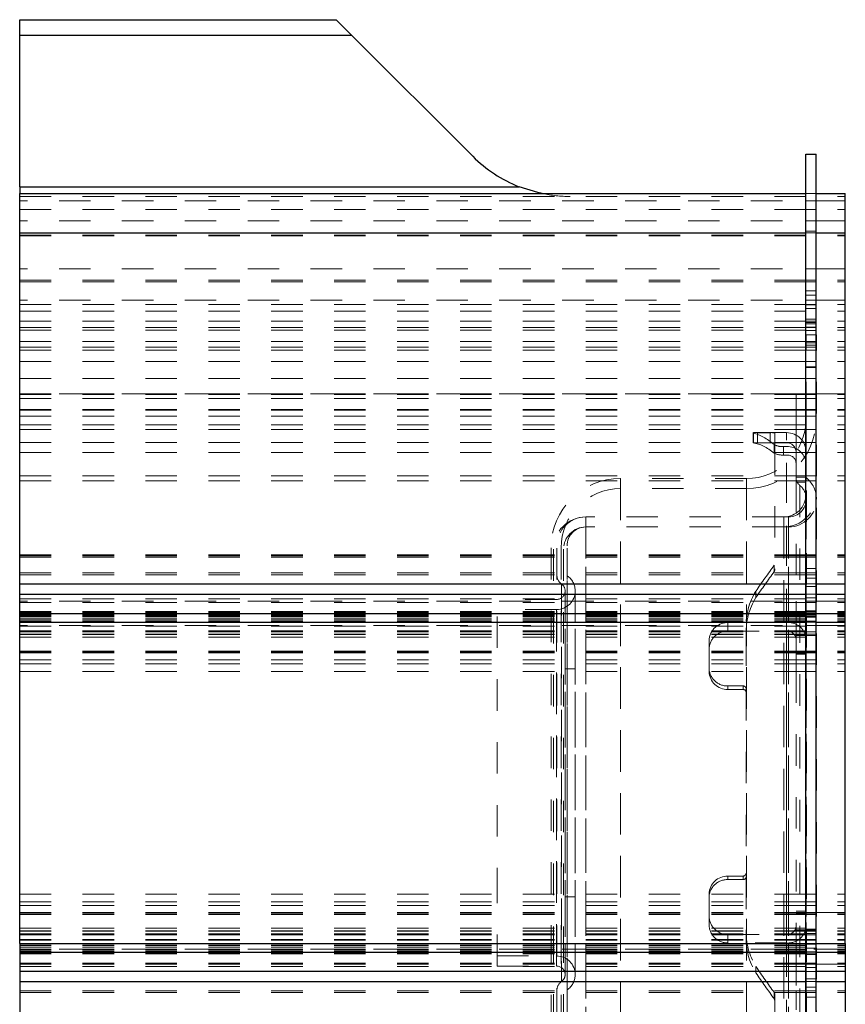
# Model space of a CAD drawing. Header units: inches. Extents: x 370 to 474, y 80 to 168.
# Tile 143 of 170: x 435.96 to 438.59, y 86.54 to 89.67. Entities that reach past the tile are written whole.
import ezdxf

# ---------------------------------------------------------------- set-up
doc = ezdxf.new("R2010")
doc.units = ezdxf.units.IN
doc.header["$LTSCALE"] = 0.5
doc.header["$MEASUREMENT"] = 0
doc.linetypes.add('HIDDEN', pattern=[0.225, 0.15, -0.075])
doc.layers.add('APP-M-S', color=30, linetype='Continuous')
doc.layers.add('PUN-M-S2', color=1, linetype='Continuous')

msp = doc.modelspace()

# ---------------------------------------------------------------- linework, layer by layer
at = {"layer": 'APP-M-S', "linetype": 'Continuous', "lineweight": 25}
for p, q in [((438.4639, 85.247), (438.4639, 89.247)), ((438.4639, 89.247), (438.4959, 89.247)), ((438.4959, 85.247), (438.4959, 89.247))]:
    msp.add_line(p, q, dxfattribs=at)
at = {"layer": 'APP-M-S', "linetype": 'HIDDEN', "lineweight": 18}
for p, q in [((438.4639, 89.122), (438.4959, 89.122)), ((438.4639, 89.098), (438.4959, 89.098)), ((438.4959, 89.098), (438.4639, 89.098)), ((438.4639, 89.0702), (438.4959, 89.0702)), ((438.4639, 89.0702), (438.4959, 89.0702)), ((438.4639, 89.0702), (438.4959, 89.0702)), ((438.4639, 89.0702), (438.4959, 89.0702)), ((438.4639, 89.0702), (438.4959, 89.0702)), ((438.4639, 89.0702), (438.4959, 89.0702)), ((438.4639, 89.0702), (438.4959, 89.0702)), ((438.4639, 89.0702), (438.4959, 89.0702)), ((438.4639, 89.0702), (438.4959, 89.0702)), ((438.4639, 89.0702), (438.4959, 89.0702)), ((438.4639, 89.0702), (438.4959, 89.0702)), ((438.4639, 89.0702), (438.4959, 89.0702)), ((438.4639, 89.0702), (438.4959, 89.0702)), ((438.4639, 89.0702), (438.4959, 89.0702)), ((438.4639, 89.0702), (438.4959, 89.0702)), ((438.4639, 89.0702), (438.4959, 89.0702)), ((438.4639, 89.0702), (438.4959, 89.0702)), ((438.4639, 89.0702), (438.4959, 89.0702)), ((438.4639, 89.0702), (438.4959, 89.0702)), ((438.4959, 89.0351), (438.4639, 89.0351)), ((438.4959, 89.0021), (438.4639, 89.0021)), ((438.4639, 88.9965), (438.4959, 88.9965)), ((438.4639, 88.9965), (438.4959, 88.9965)), ((438.4639, 88.9965), (438.4959, 88.9965)), ((438.4639, 88.9965), (438.4959, 88.9965)), ((438.4639, 88.9965), (438.4959, 88.9965)), ((438.4959, 88.882), (438.4639, 88.882)), ((438.4959, 88.846), (438.4639, 88.846)), ((438.4639, 88.846), (438.4959, 88.846)), ((438.4639, 88.8407), (438.4959, 88.8407)), ((438.4639, 88.8407), (438.4959, 88.8407)), ((438.4639, 88.8407), (438.4959, 88.8407)), ((438.4639, 88.8407), (438.4959, 88.8407)), ((438.4639, 88.8407), (438.4959, 88.8407)), ((438.4959, 88.8116), (438.4639, 88.8116)), ((438.4639, 88.7984), (438.4959, 88.7984)), ((438.4639, 88.7984), (438.4959, 88.7984)), ((438.4639, 88.7984), (438.4959, 88.7984)), ((438.4639, 88.7984), (438.4959, 88.7984)), ((438.4639, 88.7984), (438.4959, 88.7984)), ((438.4639, 88.7984), (438.4959, 88.7984)), ((438.4639, 88.7984), (438.4959, 88.7984)), ((438.4639, 88.7984), (438.4959, 88.7984)), ((438.4639, 88.7984), (438.4959, 88.7984)), ((438.4639, 88.7984), (438.4959, 88.7984)), ((438.4639, 88.7984), (438.4959, 88.7984)), ((438.4639, 88.7984), (438.4959, 88.7984)), ((438.4639, 88.7984), (438.4959, 88.7984)), ((438.4639, 88.7984), (438.4959, 88.7984)), ((438.4959, 88.782), (438.4639, 88.782)), ((438.4639, 88.7683), (438.4959, 88.7683)), ((438.4639, 88.7683), (438.4959, 88.7683)), ((438.4639, 88.7683), (438.4959, 88.7683)), ((438.4639, 88.7676), (438.4959, 88.7676)), ((438.4639, 88.7676), (438.4959, 88.7676)), ((438.4639, 88.7676), (438.4959, 88.7676)), ((438.4639, 88.7676), (438.4959, 88.7676)), ((438.4639, 88.7676), (438.4959, 88.7676)), ((438.4639, 88.7676), (438.4959, 88.7676)), ((438.4639, 88.7676), (438.4959, 88.7676)), ((438.4639, 88.7676), (438.4959, 88.7676)), ((438.4639, 88.7676), (438.4959, 88.7676)), ((438.4639, 88.7676), (438.4959, 88.7676)), ((438.4639, 88.7676), (438.4959, 88.7676)), ((438.4639, 88.7676), (438.4959, 88.7676)), ((438.4639, 88.7676), (438.4959, 88.7676)), ((438.4639, 88.7676), (438.4959, 88.7676)), ((438.4639, 88.7561), (438.4959, 88.7561)), ((438.4639, 88.7561), (438.4959, 88.7561)), ((438.4639, 88.7561), (438.4959, 88.7561)), ((438.4639, 88.7561), (438.4959, 88.7561)), ((438.4639, 88.7561), (438.4959, 88.7561)), ((438.4639, 88.7561), (438.4959, 88.7561)), ((438.4639, 88.7561), (438.4959, 88.7561)), ((438.4639, 88.7561), (438.4959, 88.7561)), ((438.4639, 88.7561), (438.4959, 88.7561)), ((438.4639, 88.7561), (438.4959, 88.7561)), ((438.4639, 88.7561), (438.4959, 88.7561)), ((438.4639, 88.7561), (438.4959, 88.7561)), ((438.4639, 88.7561), (438.4959, 88.7561)), ((438.4639, 88.7561), (438.4959, 88.7561)), ((438.4639, 88.7216), (438.4959, 88.7216)), ((438.4639, 88.7216), (438.4959, 88.7216)), ((438.4639, 88.7216), (438.4959, 88.7216)), ((438.4639, 88.7216), (438.4959, 88.7216)), ((438.4639, 88.7216), (438.4959, 88.7216)), ((438.4639, 88.7216), (438.4959, 88.7216)), ((438.4639, 88.7216), (438.4959, 88.7216)), ((438.4639, 88.7216), (438.4959, 88.7216)), ((438.4639, 88.7216), (438.4959, 88.7216)), ((438.4639, 88.7216), (438.4959, 88.7216)), ((438.4639, 88.7216), (438.4959, 88.7216)), ((438.4639, 88.7216), (438.4959, 88.7216)), ((438.4639, 88.7216), (438.4959, 88.7216)), ((438.4639, 88.7216), (438.4959, 88.7216)), ((438.4639, 88.7152), (438.4959, 88.7152)), ((438.4639, 88.7152), (438.4959, 88.7152)), ((438.4639, 88.7152), (438.4959, 88.7152)), ((438.4639, 88.7152), (438.4959, 88.7152)), ((438.4639, 88.7152), (438.4959, 88.7152)), ((438.4959, 88.7116), (438.4639, 88.7116)), ((438.4639, 88.7072), (438.4959, 88.7072)), ((438.4639, 88.7072), (438.4959, 88.7072)), ((438.4639, 88.7072), (438.4959, 88.7072)), ((438.4639, 88.7072), (438.4959, 88.7072)), ((438.4639, 88.7072), (438.4959, 88.7072)), ((438.4639, 88.7072), (438.4959, 88.7072)), ((438.4639, 88.7072), (438.4959, 88.7072)), ((438.4639, 88.7072), (438.4959, 88.7072)), ((438.4639, 88.7072), (438.4959, 88.7072)), ((438.4639, 88.7072), (438.4959, 88.7072)), ((438.4639, 88.7072), (438.4959, 88.7072)), ((438.4639, 88.7072), (438.4959, 88.7072)), ((438.4639, 88.7072), (438.4959, 88.7072)), ((438.4639, 88.7072), (438.4959, 88.7072)), ((438.4639, 88.6969), (438.4959, 88.6969)), ((438.4639, 88.6969), (438.4959, 88.6969)), ((438.4639, 88.6969), (438.4959, 88.6969)), ((438.4639, 88.6969), (438.4959, 88.6969)), ((438.4639, 88.6969), (438.4959, 88.6969)), ((438.4639, 88.6969), (438.4959, 88.6969)), ((438.4639, 88.6969), (438.4959, 88.6969)), ((438.4639, 88.6969), (438.4959, 88.6969)), ((438.4639, 88.6969), (438.4959, 88.6969)), ((438.4639, 88.6969), (438.4959, 88.6969)), ((438.4639, 88.6969), (438.4959, 88.6969)), ((438.4639, 88.6969), (438.4959, 88.6969)), ((438.4639, 88.6969), (438.4959, 88.6969)), ((438.4639, 88.6969), (438.4959, 88.6969)), ((438.4639, 88.6958), (438.4959, 88.6958)), ((438.4639, 88.6958), (438.4959, 88.6958)), ((438.4639, 88.6958), (438.4959, 88.6958)), ((438.4639, 88.6854), (438.4959, 88.6854)), ((438.4639, 88.6854), (438.4959, 88.6854)), ((438.4639, 88.6854), (438.4959, 88.6854)), ((438.4639, 88.6854), (438.4959, 88.6854)), ((438.4639, 88.6854), (438.4959, 88.6854)), ((438.4639, 88.6854), (438.4959, 88.6854)), ((438.4639, 88.6854), (438.4959, 88.6854)), ((438.4639, 88.6854), (438.4959, 88.6854)), ((438.4639, 88.6854), (438.4959, 88.6854)), ((438.4639, 88.6854), (438.4959, 88.6854)), ((438.4639, 88.6854), (438.4959, 88.6854)), ((438.4639, 88.6854), (438.4959, 88.6854)), ((438.4639, 88.6854), (438.4959, 88.6854)), ((438.4639, 88.6854), (438.4959, 88.6854)), ((438.4959, 88.672), (438.4639, 88.672)), ((438.4639, 88.6513), (438.4959, 88.6513)), ((438.4639, 88.6513), (438.4959, 88.6513)), ((438.4639, 88.6513), (438.4959, 88.6513)), ((438.4639, 88.6513), (438.4959, 88.6513)), ((438.4639, 88.6513), (438.4959, 88.6513)), ((438.4639, 88.647), (438.4959, 88.647)), ((438.4639, 88.647), (438.4959, 88.647)), ((438.4639, 88.647), (438.4959, 88.647)), ((438.4639, 88.647), (438.4959, 88.647)), ((438.4639, 88.647), (438.4959, 88.647)), ((438.4639, 88.647), (438.4959, 88.647)), ((438.4639, 88.647), (438.4959, 88.647)), ((438.4639, 88.647), (438.4959, 88.647)), ((438.4639, 88.647), (438.4959, 88.647)), ((438.4639, 88.647), (438.4959, 88.647)), ((438.4639, 88.647), (438.4959, 88.647)), ((438.4639, 88.647), (438.4959, 88.647)), ((438.4639, 88.647), (438.4959, 88.647)), ((438.4639, 88.647), (438.4959, 88.647)), ((438.4649, 85.822), (438.4649, 88.672)), ((438.4969, 88.672), (438.4959, 88.672)), ((438.4969, 85.822), (438.4969, 88.672)), ((438.4639, 88.6395), (438.4959, 88.6395)), ((438.4639, 88.6332), (438.4959, 88.6332)), ((438.4639, 88.6234), (438.4959, 88.6234)), ((438.4639, 88.6234), (438.4959, 88.6234)), ((438.4639, 88.6234), (438.4959, 88.6234)), ((438.4639, 88.6234), (438.4959, 88.6234)), ((438.4639, 88.6234), (438.4959, 88.6234)), ((438.4639, 88.6228), (438.4959, 88.6228)), ((438.4639, 88.6228), (438.4959, 88.6228)), ((438.4639, 88.6228), (438.4959, 88.6228)), ((438.4639, 88.6228), (438.4959, 88.6228)), ((438.4639, 88.6228), (438.4959, 88.6228)), ((438.4639, 88.6228), (438.4959, 88.6228)), ((438.4639, 88.6228), (438.4959, 88.6228)), ((438.4639, 88.6228), (438.4959, 88.6228)), ((438.4639, 88.6228), (438.4959, 88.6228)), ((438.4639, 88.6228), (438.4959, 88.6228)), ((438.4639, 88.6228), (438.4959, 88.6228)), ((438.4639, 88.6228), (438.4959, 88.6228)), ((438.4639, 88.6228), (438.4959, 88.6228)), ((438.4639, 88.6228), (438.4959, 88.6228)), ((438.4639, 88.5875), (438.4959, 88.5875)), ((438.4639, 88.5875), (438.4959, 88.5875)), ((438.4639, 88.5875), (438.4959, 88.5875)), ((438.4639, 88.5699), (438.4959, 88.5699)), ((438.4639, 88.5699), (438.4959, 88.5699)), ((438.4639, 88.5699), (438.4959, 88.5699)), ((438.4639, 88.5699), (438.4959, 88.5699)), ((438.4639, 88.5699), (438.4959, 88.5699)), ((438.4639, 88.5699), (438.4959, 88.5699)), ((438.4639, 88.5699), (438.4959, 88.5699)), ((438.4639, 88.5699), (438.4959, 88.5699)), ((438.4639, 88.5699), (438.4959, 88.5699)), ((438.4639, 88.5699), (438.4959, 88.5699)), ((438.4639, 88.5699), (438.4959, 88.5699)), ((438.4639, 88.5699), (438.4959, 88.5699)), ((438.4639, 88.5699), (438.4959, 88.5699)), ((438.4639, 88.5699), (438.4959, 88.5699)), ((438.4639, 88.5685), (438.4959, 88.5685)), ((438.4639, 88.5685), (438.4959, 88.5685)), ((438.4639, 88.5685), (438.4959, 88.5685)), ((438.4639, 88.5685), (438.4959, 88.5685)), ((438.4639, 88.5685), (438.4959, 88.5685)), ((438.4639, 88.5685), (438.4959, 88.5685)), ((438.4639, 88.5685), (438.4959, 88.5685)), ((438.4639, 88.5685), (438.4959, 88.5685)), ((438.4639, 88.5685), (438.4959, 88.5685)), ((438.4639, 88.5685), (438.4959, 88.5685)), ((438.4639, 88.5685), (438.4959, 88.5685)), ((438.4639, 88.5685), (438.4959, 88.5685)), ((438.4639, 88.5685), (438.4959, 88.5685)), ((438.4639, 88.5685), (438.4959, 88.5685)), ((438.4639, 88.5332), (438.4959, 88.5332)), ((438.4644, 88.4841), (438.4324, 88.4841)), ((438.4324, 88.4841), (438.4324, 88.4824)), ((438.4324, 88.4841), (438.4324, 88.4841)), ((438.4644, 88.4824), (438.4324, 88.4824)), ((438.4324, 88.4824), (438.4324, 88.4817)), ((438.4644, 88.4817), (438.4324, 88.4817)), ((438.4324, 88.4817), (438.4324, 88.4346)), ((438.4644, 88.4695), (438.4324, 88.4695)), ((438.4959, 88.4841), (438.4639, 88.4841)), ((438.4959, 88.4841), (438.4639, 88.4841)), ((438.4959, 88.4824), (438.4639, 88.4824)), ((438.4959, 88.4817), (438.4639, 88.4817)), ((438.4959, 88.4695), (438.4639, 88.4695)), ((438.4644, 88.4824), (438.4644, 88.4841)), ((438.4644, 88.4841), (438.4644, 88.4841)), ((438.4644, 88.4817), (438.4644, 88.4824)), ((438.4644, 88.4346), (438.4644, 88.4817)), ((438.4644, 88.4346), (438.4324, 88.4346)), ((438.4324, 88.4346), (438.4324, 88.3704)), ((438.4644, 88.4325), (438.4324, 88.4325)), ((438.4959, 88.4346), (438.4639, 88.4346)), ((438.4959, 88.4325), (438.4639, 88.4325)), ((438.4644, 88.3704), (438.4644, 88.4346)), ((438.4644, 88.4131), (438.4324, 88.4131)), ((438.4959, 88.4131), (438.4639, 88.4131)), ((438.4644, 88.3704), (438.4324, 88.3704)), ((438.4324, 88.3704), (438.4324, 88.33)), ((438.4959, 88.3704), (438.4639, 88.3704)), ((438.4644, 88.33), (438.4644, 88.3704)), ((438.2959, 88.3608), (438.2959, 88.3594)), ((438.2959, 88.3608), (438.2965, 88.3608)), ((438.2969, 88.3589), (438.2959, 88.3594)), ((438.2959, 88.3594), (438.2959, 88.3284)), ((438.4024, 88.3608), (438.2965, 88.3608)), ((438.2969, 88.3281), (438.2969, 88.3589)), ((438.3502, 88.3607), (438.3101, 88.3607)), ((438.3101, 88.3607), (438.3101, 88.328)), ((438.3502, 88.328), (438.3502, 88.3607)), ((438.3644, 88.3603), (438.3644, 88.3271)), ((438.4024, 86.7374), (438.4024, 88.3594)), ((438.4024, 88.3288), (438.2959, 88.3288)), ((438.2959, 88.3284), (438.2969, 88.3281)), ((438.3101, 88.328), (438.3502, 88.328)), ((438.3627, 88.3227), (438.3627, 88.2955)), ((438.3644, 88.3271), (438.3644, 87.9225)), ((438.3926, 88.2895), (438.3926, 88.3164)), ((438.3926, 88.3164), (438.4024, 88.3164)), ((438.4024, 86.7643), (438.4024, 88.3279)), ((438.4644, 88.33), (438.4324, 88.33)), ((438.4324, 88.33), (438.4324, 88.2973)), ((438.4959, 88.33), (438.4639, 88.33)), ((438.4644, 88.2973), (438.4644, 88.33)), ((438.4024, 88.2895), (438.3926, 88.2895)), ((438.4644, 88.2973), (438.4324, 88.2973)), ((438.4324, 88.2973), (438.4324, 88.2233)), ((438.4959, 88.2973), (438.4639, 88.2973)), ((438.4644, 88.2233), (438.4644, 88.2973)), ((438.275, 88.2149), (437.8744, 88.2149)), ((437.8744, 88.2143), (437.8744, 86.2798)), ((438.275, 88.2143), (438.275, 86.2798)), ((438.4644, 88.2233), (438.4324, 88.2233)), ((438.4324, 88.2233), (438.4324, 88.2075)), ((438.4324, 88.2193), (438.4644, 88.2193)), ((438.4644, 88.2075), (438.4324, 88.2075)), ((438.4324, 88.2075), (438.4324, 87.8243)), ((438.4959, 88.2233), (438.4639, 88.2233)), ((438.4959, 88.2075), (438.4639, 88.2075)), ((438.4644, 88.2075), (438.4644, 88.2233)), ((438.4644, 87.8243), (438.4644, 88.2075)), ((438.4651, 86.2773), (438.4651, 88.2168)), ((438.4651, 86.2773), (438.4651, 88.2168)), ((438.275, 88.1829), (437.8744, 88.1829)), ((437.8744, 88.182), (437.8744, 86.3114)), ((438.275, 88.182), (438.275, 86.3114)), ((438.4644, 88.2032), (438.4324, 88.2032)), ((438.4446, 88.1922), (438.4446, 86.3018)), ((438.4446, 88.1922), (438.4446, 86.3018)), ((438.4649, 88.1494), (438.4639, 88.1494)), ((438.4969, 88.1494), (438.4959, 88.1494)), ((437.7643, 88.0928), (437.7642, 88.0928)), ((437.7642, 88.0927), (437.7642, 86.4022)), ((437.7642, 86.4022), (437.7642, 88.0927)), ((437.7642, 86.4022), (437.7642, 88.0927)), ((437.7642, 86.4022), (437.7642, 88.0927)), ((437.7642, 86.4022), (437.7642, 88.0927)), ((437.7642, 86.4022), (437.7642, 88.0927)), ((437.7642, 86.4022), (437.7642, 88.0927)), ((438.3931, 88.0928), (437.7643, 88.0928)), ((437.7643, 88.0918), (437.7643, 86.4014)), ((438.4084, 88.0928), (438.3931, 88.0928)), ((438.3931, 88.0918), (438.3931, 86.4014)), ((438.4084, 88.0927), (438.4084, 86.4022)), ((438.4084, 86.4014), (438.4084, 88.0918)), ((438.4084, 86.4014), (438.4084, 88.0918)), ((438.4084, 86.4014), (438.4084, 88.0918)), ((438.4084, 86.4014), (438.4084, 88.0918)), ((438.4084, 86.4014), (438.4084, 88.0918)), ((438.4084, 86.4014), (438.4084, 88.0918)), ((437.7643, 88.0608), (437.7642, 88.0608)), ((437.7642, 88.0603), (437.7642, 86.4338)), ((437.7642, 86.4338), (437.7642, 88.0603)), ((437.7642, 86.4338), (437.7642, 88.0603)), ((437.7642, 86.4338), (437.7642, 88.0603)), ((437.7642, 86.4338), (437.7642, 88.0603)), ((437.7642, 86.4338), (437.7642, 88.0603)), ((437.7642, 86.4338), (437.7642, 88.0603)), ((438.3931, 88.0608), (437.7643, 88.0608)), ((437.7643, 88.0603), (437.7643, 86.4338)), ((438.4084, 88.0608), (438.3931, 88.0608)), ((438.3931, 88.0603), (438.3931, 86.4338)), ((438.4084, 88.0603), (438.4084, 86.4338)), ((438.4084, 86.4338), (438.4084, 88.0603)), ((438.4084, 86.4338), (438.4084, 88.0603)), ((438.4084, 86.4338), (438.4084, 88.0603)), ((438.4084, 86.4338), (438.4084, 88.0603)), ((438.4084, 86.4338), (438.4084, 88.0603)), ((438.4084, 86.4338), (438.4084, 88.0603)), ((437.6534, 87.9939), (437.6534, 86.772)), ((437.6614, 87.9899), (437.6614, 86.7745)), ((437.6722, 86.4933), (437.6722, 88.0008)), ((437.6854, 87.9939), (437.6854, 86.772)), ((437.6934, 87.9899), (437.6934, 86.7745)), ((437.7042, 86.4933), (437.7042, 88.0008)), ((438.4644, 87.9719), (438.4324, 87.9719)), ((438.4644, 87.9693), (438.4324, 87.9693)), ((438.4959, 87.9719), (438.4639, 87.9719)), ((438.4959, 87.9693), (438.4639, 87.9693)), ((438.4639, 87.9651), (438.4959, 87.9651)), ((438.4639, 87.9651), (438.4959, 87.9651)), ((438.4639, 87.9651), (438.4959, 87.9651)), ((438.3631, 87.9186), (438.3631, 87.9389)), ((438.4639, 87.9289), (438.4959, 87.9289)), ((437.705, 86.5901), (437.705, 87.9055)), ((437.705, 86.5901), (437.705, 87.9055)), ((437.705, 86.5901), (437.705, 87.9055)), ((437.705, 86.5901), (437.705, 87.9055)), ((437.705, 86.5901), (437.705, 87.9055)), ((437.705, 86.5901), (437.705, 87.9055)), ((438.3638, 87.9199), (438.3631, 87.9186)), ((438.3644, 87.9225), (438.3638, 87.9199)), ((438.4644, 87.9089), (438.4324, 87.9089)), ((438.4639, 87.9147), (438.4959, 87.9147)), ((438.4639, 87.9147), (438.4959, 87.9147)), ((438.4639, 87.9147), (438.4959, 87.9147)), ((438.4639, 87.9147), (438.4959, 87.9147)), ((438.4639, 87.9147), (438.4959, 87.9147)), ((438.4959, 87.9089), (438.4639, 87.9089)), ((438.4639, 87.8974), (438.4959, 87.8974)), ((438.4639, 87.8974), (438.4959, 87.8974)), ((438.4639, 87.8974), (438.4959, 87.8974)), ((438.4639, 87.8974), (438.4959, 87.8974)), ((438.4639, 87.8974), (438.4959, 87.8974)), ((438.4639, 87.8974), (438.4959, 87.8974)), ((438.4639, 87.8974), (438.4959, 87.8974)), ((438.4639, 87.8974), (438.4959, 87.8974)), ((438.4639, 87.8974), (438.4959, 87.8974)), ((438.4639, 87.8974), (438.4959, 87.8974)), ((438.4639, 87.8974), (438.4959, 87.8974)), ((438.4639, 87.8974), (438.4959, 87.8974)), ((438.4639, 87.8974), (438.4959, 87.8974)), ((438.4639, 87.8974), (438.4959, 87.8974)), ((437.6866, 87.8793), (437.6866, 86.6148)), ((437.6866, 87.8793), (437.6866, 86.6148)), ((437.6866, 87.8793), (437.6866, 86.6148)), ((437.6866, 87.8793), (437.6866, 86.6148)), ((437.6866, 87.8793), (437.6866, 86.6148)), ((437.6866, 87.8793), (437.6866, 86.6148)), ((438.4639, 87.8796), (438.4959, 87.8796)), ((438.4639, 87.8796), (438.4959, 87.8796)), ((438.4639, 87.8796), (438.4959, 87.8796)), ((438.4639, 87.8796), (438.4959, 87.8796)), ((438.4639, 87.8796), (438.4959, 87.8796)), ((438.4639, 87.8712), (438.4959, 87.8712)), ((437.6979, 87.8597), (437.6979, 86.8573)), ((437.698, 87.8573), (437.6979, 87.8597)), ((437.698, 86.6368), (437.698, 87.8573)), ((437.7299, 87.8597), (437.7299, 86.8573)), ((437.73, 87.8597), (437.7299, 87.8597)), ((437.73, 87.8597), (437.73, 86.6343)), ((437.73, 87.8573), (437.73, 87.8597)), ((437.73, 86.6368), (437.73, 87.8573)), ((438.3046, 87.8361), (438.3046, 87.8566)), ((438.4639, 87.8472), (438.4959, 87.8472)), ((438.4639, 87.835), (438.4959, 87.835)), ((437.482, 86.8761), (437.482, 87.8302)), ((437.671, 87.8302), (437.482, 87.8302)), ((437.671, 86.6649), (437.671, 87.8291)), ((437.671, 86.6649), (437.671, 87.8291)), ((437.671, 86.6649), (437.671, 87.8291)), ((437.671, 86.6649), (437.671, 87.8291)), ((438.4324, 87.8243), (438.4324, 87.7853)), ((438.4644, 87.8205), (438.4324, 87.8205)), ((438.4959, 87.8243), (438.4639, 87.8243)), ((438.4959, 87.8205), (438.4639, 87.8205)), ((438.4644, 87.7853), (438.4644, 87.8243)), ((437.671, 87.7982), (437.482, 87.7982)), ((437.671, 86.6974), (437.671, 87.7982)), ((437.671, 86.6974), (437.671, 87.7982)), ((437.671, 86.6974), (437.671, 87.7982)), ((437.671, 86.6974), (437.671, 87.7982)), ((438.4644, 87.7916), (438.4324, 87.7916)), ((438.4644, 87.7853), (438.4324, 87.7853)), ((438.4324, 87.7853), (438.4324, 87.7151)), ((438.4639, 87.7944), (438.4959, 87.7944)), ((438.4639, 87.7939), (438.4959, 87.7939)), ((438.4639, 87.7918), (438.4959, 87.7918)), ((438.4959, 87.7916), (438.4639, 87.7916)), ((438.4639, 87.7878), (438.4959, 87.7878)), ((438.4639, 87.7856), (438.4959, 87.7856)), ((438.4639, 87.7856), (438.4959, 87.7856)), ((438.4639, 87.7856), (438.4959, 87.7856)), ((438.4639, 87.7856), (438.4959, 87.7856)), ((438.4639, 87.7856), (438.4959, 87.7856)), ((438.4639, 87.7856), (438.4959, 87.7856)), ((438.4639, 87.7856), (438.4959, 87.7856)), ((438.4639, 87.7856), (438.4959, 87.7856)), ((438.4639, 87.7856), (438.4959, 87.7856)), ((438.4639, 87.7856), (438.4959, 87.7856)), ((438.4639, 87.7856), (438.4959, 87.7856)), ((438.4639, 87.7856), (438.4959, 87.7856)), ((438.4639, 87.7856), (438.4959, 87.7856)), ((438.4639, 87.7856), (438.4959, 87.7856)), ((438.4639, 87.7856), (438.4959, 87.7856)), ((438.4639, 87.7856), (438.4959, 87.7856)), ((438.4639, 87.7856), (438.4959, 87.7856)), ((438.4959, 87.7853), (438.4639, 87.7853)), ((438.4639, 87.7827), (438.4959, 87.7827)), ((438.4639, 87.7776), (438.4959, 87.7776)), ((438.4639, 87.7769), (438.4959, 87.7769)), ((438.4639, 87.7735), (438.4959, 87.7735)), ((438.4644, 87.7151), (438.4644, 87.7853)), ((438.4024, 87.7567), (438.2156, 87.7567)), ((438.2156, 87.7567), (438.2156, 87.7298)), ((438.2739, 87.7194), (438.2739, 87.7403)), ((438.2739, 87.7403), (438.2739, 87.7194)), ((438.4024, 87.7567), (438.4024, 86.1347)), ((438.4644, 87.7607), (438.4324, 87.7607)), ((438.4959, 87.7607), (438.4639, 87.7607)), ((438.4639, 87.7474), (438.4959, 87.7474)), ((438.2156, 87.7298), (438.4024, 87.7298)), ((438.2739, 87.7194), (438.2739, 87.5454)), ((438.4024, 87.7298), (438.4024, 86.1661)), ((438.4644, 87.7196), (438.4324, 87.7196)), ((438.4644, 87.7151), (438.4324, 87.7151)), ((438.4324, 87.7151), (438.4324, 87.6379)), ((438.4639, 87.727), (438.4959, 87.727)), ((438.4959, 87.7196), (438.4639, 87.7196)), ((438.4639, 87.7151), (438.4959, 87.7151)), ((438.4959, 87.7151), (438.4639, 87.7151)), ((438.4644, 87.6379), (438.4644, 87.7151)), ((438.1558, 87.6122), (438.1558, 87.6972)), ((438.4644, 87.666), (438.4324, 87.666)), ((438.4644, 87.6636), (438.4324, 87.6636)), ((438.4324, 87.6618), (438.4644, 87.6618)), ((438.4644, 87.6596), (438.4324, 87.6596)), ((438.4324, 87.656), (438.4644, 87.656)), ((438.4959, 87.666), (438.4639, 87.666)), ((438.4959, 87.6636), (438.4639, 87.6636)), ((438.4639, 87.6602), (438.4959, 87.6602)), ((438.1558, 87.6122), (438.1558, 87.601)), ((438.4644, 87.6379), (438.4324, 87.6379)), ((438.4324, 87.6379), (438.4324, 87.6257)), ((438.4644, 87.6257), (438.4324, 87.6257)), ((438.4324, 87.6257), (438.4324, 87.6013)), ((438.4639, 87.6379), (438.4959, 87.6379)), ((438.4959, 87.6379), (438.4639, 87.6379)), ((438.4639, 87.6257), (438.4959, 87.6257)), ((438.4959, 87.6257), (438.4639, 87.6257)), ((438.4644, 87.6257), (438.4644, 87.6379)), ((438.4644, 87.6013), (438.4644, 87.6257)), ((437.7299, 87.6095), (437.6979, 87.6095)), ((438.4644, 87.6013), (438.4324, 87.6013)), ((438.4324, 87.6013), (438.4324, 86.7025)), ((438.4639, 87.6013), (438.4959, 87.6013)), ((438.4959, 87.6013), (438.4639, 87.6013)), ((438.4644, 86.7025), (438.4644, 87.6013)), ((438.2156, 87.5551), (438.2639, 87.5551)), ((438.2156, 87.5438), (438.2156, 87.5551)), ((438.2639, 87.5438), (438.2639, 87.5551)), ((438.2639, 87.5438), (438.2156, 87.5438)), ((438.2739, 87.5454), (438.2739, 86.7587)), ((438.2639, 86.9502), (438.2156, 86.9502)), ((438.2156, 86.9502), (438.2156, 86.939)), ((438.2156, 86.939), (438.2639, 86.939)), ((438.2639, 86.9502), (438.2639, 86.939)), ((438.1558, 86.8931), (438.1558, 86.8247)), ((438.4644, 86.8927), (438.4324, 86.8927)), ((438.4959, 86.8927), (438.4639, 86.8927)), ((437.482, 86.6639), (437.482, 86.8761)), ((437.6979, 86.8845), (437.7299, 86.8845)), ((438.4644, 86.8684), (438.4324, 86.8684)), ((438.4959, 86.8684), (438.4639, 86.8684)), ((437.6979, 86.8573), (437.6979, 86.6343)), ((437.7299, 86.8573), (437.7299, 86.6343)), ((438.4644, 86.8562), (438.4324, 86.8562)), ((438.4644, 86.8381), (438.4324, 86.8381)), ((438.4644, 86.8345), (438.4324, 86.8345)), ((438.4324, 86.8323), (438.4644, 86.8323)), ((438.4644, 86.8305), (438.4324, 86.8305)), ((438.4644, 86.8281), (438.4324, 86.8281)), ((438.4959, 86.8562), (438.4639, 86.8562)), ((438.4959, 86.8339), (438.4639, 86.8339)), ((438.4959, 86.8339), (438.4639, 86.8339)), ((438.4639, 86.8305), (438.4959, 86.8305)), ((438.4959, 86.8305), (438.4639, 86.8305)), ((438.4639, 86.8281), (438.4959, 86.8281)), ((438.4959, 86.8281), (438.4639, 86.8281)), ((438.1558, 86.8247), (438.1558, 86.7969)), ((437.6534, 86.772), (437.6534, 86.5002)), ((437.6614, 86.7745), (437.6614, 86.5041)), ((437.6854, 86.772), (437.6854, 86.5002)), ((437.6934, 86.7745), (437.6934, 86.5041)), ((438.2739, 86.7587), (438.2739, 86.7796)), ((438.4644, 86.779), (438.4324, 86.779)), ((438.4644, 86.7745), (438.4324, 86.7745)), ((438.4639, 86.7814), (438.4959, 86.7814)), ((438.4959, 86.779), (438.4639, 86.779)), ((438.4639, 86.7756), (438.4959, 86.7756)), ((438.4639, 86.7745), (438.4959, 86.7745)), ((438.4959, 86.7745), (438.4639, 86.7745)), ((438.4639, 86.7671), (438.4959, 86.7671)), ((438.2156, 86.7643), (438.4024, 86.7643)), ((438.2156, 86.7374), (438.2156, 86.7643)), ((438.4024, 86.7374), (438.2156, 86.7374)), ((438.4639, 86.7634), (438.4959, 86.7634)), ((438.4639, 86.7488), (438.4959, 86.7488)), ((438.4639, 86.7472), (438.4959, 86.7472)), ((438.4639, 86.7467), (438.4959, 86.7467)), ((438.4644, 86.7334), (438.4324, 86.7334)), ((438.4644, 86.7087), (438.4324, 86.7087)), ((438.4639, 86.7334), (438.4959, 86.7334)), ((438.4959, 86.7334), (438.4639, 86.7334)), ((438.4639, 86.7206), (438.4959, 86.7206)), ((438.4639, 86.7087), (438.4959, 86.7087)), ((438.4959, 86.7087), (438.4639, 86.7087)), ((438.4639, 86.7085), (438.4959, 86.7085)), ((438.4639, 86.7085), (438.4959, 86.7085)), ((438.4639, 86.7085), (438.4959, 86.7085)), ((438.4639, 86.7085), (438.4959, 86.7085)), ((438.4639, 86.7085), (438.4959, 86.7085)), ((438.4639, 86.7085), (438.4959, 86.7085)), ((438.4639, 86.7085), (438.4959, 86.7085)), ((438.4639, 86.7085), (438.4959, 86.7085)), ((438.4639, 86.7085), (438.4959, 86.7085)), ((438.4639, 86.7085), (438.4959, 86.7085)), ((438.4639, 86.7085), (438.4959, 86.7085)), ((438.4639, 86.7085), (438.4959, 86.7085)), ((438.4639, 86.7085), (438.4959, 86.7085)), ((438.4639, 86.7085), (438.4959, 86.7085)), ((438.4639, 86.7085), (438.4959, 86.7085)), ((438.4639, 86.7085), (438.4959, 86.7085)), ((438.4639, 86.7085), (438.4959, 86.7085)), ((437.482, 86.6959), (437.671, 86.6959)), ((438.4644, 86.7025), (438.4324, 86.7025)), ((438.4324, 86.7025), (438.4324, 86.5852)), ((438.4644, 86.6735), (438.4324, 86.6735)), ((438.4639, 86.7025), (438.4959, 86.7025)), ((438.4959, 86.7025), (438.4639, 86.7025)), ((438.4639, 86.7002), (438.4959, 86.7002)), ((438.4639, 86.6735), (438.4959, 86.6735)), ((438.4959, 86.6735), (438.4639, 86.6735)), ((438.4644, 86.5852), (438.4644, 86.7025)), ((437.482, 86.6639), (437.671, 86.6639)), ((438.3046, 86.6625), (438.3046, 86.642)), ((438.4639, 86.6697), (438.4959, 86.6697)), ((438.4639, 86.6697), (438.4959, 86.6697)), ((438.4959, 86.6591), (438.4639, 86.6591)), ((438.4959, 86.6469), (438.4639, 86.6469)), ((437.6979, 86.6343), (437.698, 86.6368)), ((437.7299, 86.6343), (437.73, 86.6343)), ((437.73, 86.6343), (437.73, 86.6368)), ((438.4639, 86.6229), (438.4959, 86.6229)), ((438.4639, 86.6145), (438.4959, 86.6145)), ((438.4639, 86.6145), (438.4959, 86.6145)), ((438.4639, 86.6145), (438.4959, 86.6145)), ((438.4639, 86.6145), (438.4959, 86.6145)), ((438.4639, 86.6145), (438.4959, 86.6145)), ((438.3638, 86.5784), (438.3631, 86.5797)), ((438.3631, 86.5797), (438.3631, 86.5593)), ((438.3644, 86.5758), (438.3638, 86.5784)), ((438.4644, 86.5852), (438.4324, 86.5852)), ((438.4324, 86.5852), (438.4324, 86.5248)), ((438.4639, 86.5967), (438.4959, 86.5967)), ((438.4639, 86.5967), (438.4959, 86.5967)), ((438.4639, 86.5967), (438.4959, 86.5967)), ((438.4639, 86.5967), (438.4959, 86.5967)), ((438.4639, 86.5967), (438.4959, 86.5967)), ((438.4639, 86.5967), (438.4959, 86.5967)), ((438.4639, 86.5967), (438.4959, 86.5967)), ((438.4639, 86.5967), (438.4959, 86.5967)), ((438.4639, 86.5967), (438.4959, 86.5967)), ((438.4639, 86.5967), (438.4959, 86.5967)), ((438.4639, 86.5967), (438.4959, 86.5967)), ((438.4639, 86.5967), (438.4959, 86.5967)), ((438.4639, 86.5967), (438.4959, 86.5967)), ((438.4639, 86.5967), (438.4959, 86.5967)), ((438.4639, 86.5852), (438.4959, 86.5852)), ((438.4959, 86.5852), (438.4639, 86.5852)), ((438.4639, 86.5793), (438.4959, 86.5793)), ((438.4639, 86.5793), (438.4959, 86.5793)), ((438.4639, 86.5793), (438.4959, 86.5793)), ((438.4639, 86.5793), (438.4959, 86.5793)), ((438.4639, 86.5793), (438.4959, 86.5793)), ((438.4644, 86.5248), (438.4644, 86.5852)), ((438.3631, 86.5593), (438.3642, 86.5569)), ((438.3642, 86.5569), (438.3644, 86.5554)), ((438.3644, 86.5554), (438.3644, 86.5758)), ((438.3644, 86.5554), (438.3644, 86.1337)), ((438.4639, 86.5652), (438.4959, 86.5652))]:
    msp.add_line(p, q, dxfattribs=at)
for centre, radius, start, end in [((438.275, 88.4038), 0.189, 270, 0), ((438.275, 88.4038), 0.221, 270, 0), ((438.3115, 89.532), 1.1712, 269.2914, 269.931), ((438.3543, 88.2518), 0.109, 84.6613, 92.1182), ((438.4024, 88.2988), 0.062, 0, 90), ((438.3069, 88.4288), 0.1009, 263.7228, 271.786), ((438.3885, 88.3709), 0.0546, 241.8225, 274.2535), ((438.4024, 88.2988), 0.03, 0, 90), ((438.4058, 88.2576), 0.0589, 6.2968, 93.3369), ((438.3891, 88.3489), 0.0595, 243.6831, 273.3558), ((438.4047, 88.2618), 0.0278, 4.7412, 94.7273), ((437.8744, 87.9939), 0.221, 90, 180), ((438.4664, 88.2189), 0.034, 180, 230.1405), ((438.4664, 88.2189), 0.002, 180, 230.1405), ((438.4084, 88.1494), 0.0886, 0, 50.1405), ((437.8744, 87.9939), 0.189, 90, 180), ((438.4084, 88.1494), 0.0566, 0, 50.1405), ((438.3931, 88.1637), 0.0709, 270, 0), ((438.3931, 88.1637), 0.1029, 270, 360), ((438.4084, 88.1494), 0.0886, 270, 0), ((438.4084, 88.1494), 0.0566, 270, 0), ((437.7643, 87.9899), 0.1029, 90, 180), ((437.7642, 88.0008), 0.092, 90, 180), ((437.7643, 87.9899), 0.0709, 90, 180), ((437.7642, 88.0008), 0.06, 90, 180), ((437.7062, 87.9071), 0.034, 180, 234.7698), ((437.7062, 87.9071), 0.002, 180, 234.7698), ((437.671, 87.8573), 0.0591, 2.3995, 54.7698), ((437.671, 87.8573), 0.0271, 5.2433, 54.7698), ((437.671, 87.8573), 0.0591, 270, 0), ((437.671, 87.8573), 0.0271, 270, 0), ((438.4751, 87.7494), 0.2014, 147.8343, 182.5691), ((438.481, 87.7273), 0.2072, 148.3313, 182.1794), ((438.2152, 87.6973), 0.0594, 89.5853, 180.1459), ((438.4073, 87.6996), 0.0573, 4.7759, 94.8579), ((438.2154, 87.6701), 0.0597, 89.8231, 180.6557), ((438.404, 87.7013), 0.0286, 6.2243, 93.2442), ((438.2142, 87.6135), 0.0585, 181.2994, 271.3719), ((438.2146, 87.6027), 0.0589, 181.6816, 270.958), ((438.2641, 87.5453), 0.0098, 0.849, 91.1634), ((438.264, 87.534), 0.00986, 1.1296, 90.8319), ((438.264, 86.9601), 0.00986, 269.1681, 358.8704), ((438.2146, 86.8914), 0.0589, 89.042, 178.3184), ((438.2142, 86.8806), 0.0585, 88.6281, 178.7006), ((438.2641, 86.9488), 0.0098, 268.8366, 359.151), ((438.2154, 86.824), 0.0597, 179.3443, 270.1769), ((438.2152, 86.7968), 0.0594, 179.8541, 270.4147), ((438.4823, 86.7717), 0.2086, 177.8226, 211.5613), ((438.4073, 86.7945), 0.0573, 265.1421, 355.2241), ((438.404, 86.7928), 0.0286, 266.7558, 353.7757), ((438.4764, 86.7496), 0.2027, 177.4366, 212.0571), ((437.671, 86.6368), 0.0591, 0, 90), ((437.671, 86.6368), 0.0271, 0, 90), ((437.7062, 86.5869), 0.034, 125.2302, 180), ((437.671, 86.6368), 0.0271, 305.2302, 354.7567), ((437.671, 86.6368), 0.0591, 305.2302, 357.6005), ((437.7062, 86.5869), 0.002, 125.2302, 180)]:
    msp.add_arc(centre, radius, start, end, dxfattribs=at)
for centre, major_axis, ratio, start_param, end_param in [((438.5176, 87.247), (-0.2537, 1.112), 0.247012, 5.964654, 6.168829), ((438.5176, 87.247), (-0.2464, 1.0801), 0.247012, 5.978162, 6.190633), ((438.3754, 87.247), (0.5515, 1.1014), 0.300262, 1.049712, 1.140913), ((438.3754, 87.247), (0.5356, 1.0698), 0.300262, 1.050277, 1.144189), ((438.3785, 87.247), (-0.5356, 1.0698), 0.300262, 1.992406, 2.086351), ((438.3785, 87.247), (-0.5515, 1.1014), 0.300262, 1.995828, 2.087058)]:
    msp.add_ellipse(centre, major_axis=major_axis, ratio=ratio, start_param=start_param, end_param=end_param, dxfattribs=at)
at = {"layer": 'PUN-M-S2', "linetype": 'Continuous', "lineweight": 25}
for p, q in [((435.9639, 89.6745), (436.9702, 89.6745)), ((435.9639, 89.6245), (435.9639, 89.6745)), ((436.9702, 89.6745), (437.0202, 89.6245)), ((437.0202, 89.6245), (435.9639, 89.6245)), ((435.9639, 89.1433), (435.9639, 89.6245)), ((437.0202, 89.6245), (437.4046, 89.2402)), ((435.9639, 89.1433), (437.5516, 89.1433)), ((435.9639, 89.1433), (435.9639, 89.122)), ((435.9639, 88.9965), (435.9639, 89.122)), ((435.9639, 89.122), (438.4639, 89.122)), ((437.6113, 89.1243), (437.5516, 89.1433)), ((437.6256, 89.122), (437.6113, 89.1243)), ((438.4959, 89.122), (438.5889, 89.122)), ((438.5889, 88.9965), (438.5889, 89.122)), ((435.9639, 87.8796), (435.9639, 88.9965)), ((435.9639, 88.9965), (438.4639, 88.9965)), ((438.4959, 88.9965), (438.5889, 88.9965)), ((438.5889, 87.8796), (438.5889, 88.9965)), ((435.9639, 87.8472), (435.9639, 87.8796)), ((435.9639, 87.8796), (438.4639, 87.8796)), ((438.4959, 87.8796), (438.5889, 87.8796)), ((438.5889, 87.8472), (438.5889, 87.8796)), ((435.9639, 87.8472), (438.4639, 87.8472)), ((435.9639, 87.7856), (435.9639, 87.8472)), ((438.4959, 87.8472), (438.5889, 87.8472)), ((438.5889, 87.7856), (438.5889, 87.8472)), ((435.9639, 87.7582), (435.9639, 87.7856)), ((435.9639, 87.7856), (438.4639, 87.7856)), ((438.4959, 87.7856), (438.5889, 87.7856)), ((438.5889, 87.7582), (438.5889, 87.7856)), ((435.9639, 87.7582), (438.4639, 87.7582)), ((435.9639, 86.7358), (435.9639, 87.7582)), ((435.9639, 87.7582), (438.4639, 87.7582)), ((438.4959, 87.7582), (438.5889, 87.7582)), ((438.4959, 87.7582), (438.5889, 87.7582)), ((438.5889, 86.7358), (438.5889, 87.7582)), ((435.9639, 86.7358), (438.4639, 86.7358)), ((435.9639, 86.7358), (435.9639, 86.7085)), ((435.9639, 86.7358), (438.4639, 86.7358)), ((438.4959, 86.7358), (438.5889, 86.7358)), ((438.4959, 86.7358), (438.5889, 86.7358)), ((438.5889, 86.7358), (438.5889, 86.7085)), ((435.9639, 86.7085), (435.9639, 86.6469)), ((435.9639, 86.7085), (438.4639, 86.7085)), ((438.4959, 86.7085), (438.5889, 86.7085)), ((438.5889, 86.7085), (438.5889, 86.6469)), ((438.4639, 86.6469), (435.9639, 86.6469)), ((435.9639, 86.6469), (435.9639, 86.6145)), ((438.5889, 86.6469), (438.4959, 86.6469)), ((438.5889, 86.6469), (438.5889, 86.6145)), ((435.9639, 86.6145), (435.9639, 85.4976)), ((435.9639, 86.6145), (438.4639, 86.6145)), ((438.4959, 86.6145), (438.5889, 86.6145)), ((438.5889, 86.6145), (438.5889, 85.4976))]:
    msp.add_line(p, q, dxfattribs=at)
at = {"layer": 'PUN-M-S2', "linetype": 'HIDDEN', "lineweight": 18}
for p, q in [((435.9639, 89.6245), (437.0202, 89.6245)), ((437.5516, 89.1433), (435.9639, 89.1433)), ((438.4639, 89.122), (438.4959, 89.122)), ((435.9639, 89.112), (438.5889, 89.112)), ((438.5889, 89.098), (435.9639, 89.098)), ((435.9639, 89.0702), (438.5889, 89.0702)), ((435.9639, 89.0702), (438.5889, 89.0702)), ((438.5889, 89.0351), (435.9639, 89.0351)), ((435.9639, 88.9965), (438.5889, 88.9965)), ((435.9639, 88.9893), (438.5889, 88.9893)), ((438.4639, 88.9965), (438.4959, 88.9965)), ((435.9639, 88.987), (438.5889, 88.987)), ((438.5889, 88.882), (435.9639, 88.882)), ((435.9639, 88.846), (438.5889, 88.846)), ((435.9639, 88.8407), (438.5889, 88.8407)), ((435.9639, 88.8407), (438.5889, 88.8407)), ((438.5889, 88.782), (435.9639, 88.782)), ((435.9639, 88.7683), (438.5889, 88.7683)), ((435.9639, 88.7683), (438.5889, 88.7683)), ((435.9639, 88.747), (438.5889, 88.747)), ((435.9639, 88.7152), (438.5889, 88.7152)), ((435.9639, 88.7152), (438.5889, 88.7152)), ((435.9639, 88.6958), (438.5889, 88.6958)), ((435.9639, 88.6958), (438.5889, 88.6958)), ((435.9639, 88.687), (438.5889, 88.687)), ((435.9639, 88.687), (438.5889, 88.687)), ((435.9639, 88.6513), (438.5889, 88.6513)), ((435.9639, 88.6513), (438.5889, 88.6513)), ((435.9639, 88.6332), (438.5889, 88.6332)), ((435.9639, 88.6234), (438.5889, 88.6234)), ((435.9639, 88.6234), (438.5889, 88.6234)), ((435.9639, 88.5875), (438.5889, 88.5875)), ((435.9639, 88.5875), (438.5889, 88.5875)), ((435.9639, 88.5332), (438.5889, 88.5332)), ((435.9639, 88.4841), (438.5889, 88.4841)), ((438.5889, 88.4841), (435.9639, 88.4841)), ((435.9639, 88.4824), (438.5889, 88.4824)), ((435.9639, 88.4817), (438.5889, 88.4817)), ((435.9639, 88.4695), (438.5889, 88.4695)), ((435.9639, 88.4346), (438.5889, 88.4346)), ((435.9639, 88.4327), (438.5889, 88.4327)), ((435.9639, 88.4327), (438.5889, 88.4327)), ((435.9639, 88.4325), (438.5889, 88.4325)), ((435.9639, 88.4131), (438.5889, 88.4131)), ((435.9639, 88.3856), (438.5889, 88.3856)), ((435.9639, 88.3856), (438.5889, 88.3856)), ((435.9639, 88.3704), (438.5889, 88.3704)), ((435.9639, 88.33), (438.5889, 88.33)), ((435.9639, 88.2973), (438.5889, 88.2973)), ((435.9639, 88.2233), (438.5889, 88.2233)), ((435.9639, 88.2075), (438.5889, 88.2075)), ((435.9639, 87.9719), (438.5889, 87.9719)), ((435.9639, 87.9693), (438.5889, 87.9693)), ((435.9639, 87.9651), (438.5889, 87.9651)), ((435.9639, 87.9651), (438.5889, 87.9651)), ((435.9639, 87.9147), (438.5889, 87.9147)), ((435.9639, 87.9147), (438.5889, 87.9147)), ((435.9639, 87.9089), (438.5889, 87.9089)), ((435.9639, 87.8796), (438.5889, 87.8796)), ((438.4639, 87.8796), (438.4959, 87.8796)), ((435.9639, 87.8318), (438.5889, 87.8318)), ((438.4639, 87.8472), (438.4959, 87.8472)), ((438.5889, 87.8243), (435.9639, 87.8243)), ((435.9639, 87.8205), (438.5889, 87.8205)), ((435.9639, 87.7918), (438.5889, 87.7918)), ((435.9639, 87.7916), (438.5889, 87.7916)), ((435.9639, 87.7902), (438.5889, 87.7902)), ((435.9639, 87.7882), (438.5889, 87.7882)), ((435.9639, 87.7856), (438.5889, 87.7856)), ((435.9639, 87.7827), (438.5889, 87.7827)), ((435.9639, 87.7812), (438.5889, 87.7812)), ((435.9639, 87.7812), (438.5889, 87.7812)), ((435.9639, 87.7776), (438.5889, 87.7776)), ((435.9639, 87.7769), (438.5889, 87.7769)), ((435.9639, 87.7762), (438.5889, 87.7762)), ((435.9639, 87.7762), (438.5889, 87.7762)), ((435.9639, 87.7702), (438.5889, 87.7702)), ((435.9639, 87.7702), (438.5889, 87.7702)), ((438.4639, 87.7856), (438.4959, 87.7856)), ((435.9639, 87.7652), (438.5889, 87.7652)), ((435.9639, 87.7652), (438.5889, 87.7652)), ((435.9639, 87.7607), (438.5889, 87.7607)), ((438.5889, 87.7474), (435.9639, 87.7474)), ((435.9639, 87.7453), (438.5889, 87.7453)), ((438.4639, 87.7582), (438.4959, 87.7582)), ((438.4639, 87.7582), (438.4959, 87.7582)), ((435.9639, 87.7306), (438.5889, 87.7306)), ((435.9639, 87.7273), (438.5889, 87.7273)), ((435.9639, 87.7196), (438.5889, 87.7196)), ((435.9639, 87.7186), (438.5889, 87.7186)), ((435.9639, 87.7101), (438.5889, 87.7101)), ((435.9639, 87.666), (438.5889, 87.666)), ((435.9639, 87.6636), (438.5889, 87.6636)), ((435.9639, 87.6602), (438.5889, 87.6602)), ((435.9639, 87.6379), (438.5889, 87.6379)), ((435.9639, 87.6257), (438.5889, 87.6257)), ((435.9639, 87.6013), (438.5889, 87.6013)), ((435.9639, 86.8927), (438.5889, 86.8927)), ((435.9639, 86.8684), (438.5889, 86.8684)), ((435.9639, 86.8562), (438.5889, 86.8562)), ((438.4639, 86.8339), (435.9639, 86.8339)), ((435.9639, 86.8305), (438.5889, 86.8305)), ((435.9639, 86.8281), (438.5889, 86.8281)), ((438.5889, 86.8339), (438.4959, 86.8339)), ((435.9639, 86.784), (438.5889, 86.784)), ((435.9639, 86.7756), (438.5889, 86.7756)), ((435.9639, 86.7745), (438.5889, 86.7745)), ((435.9639, 86.7668), (438.5889, 86.7668)), ((435.9639, 86.7634), (438.5889, 86.7634)), ((435.9639, 86.7488), (438.5889, 86.7488)), ((435.9639, 86.7467), (438.5889, 86.7467)), ((438.4639, 86.7358), (438.4959, 86.7358)), ((438.4639, 86.7358), (438.4959, 86.7358)), ((435.9639, 86.7334), (438.5889, 86.7334)), ((435.9639, 86.7288), (438.5889, 86.7288)), ((435.9639, 86.7288), (438.5889, 86.7288)), ((435.9639, 86.7238), (438.5889, 86.7238)), ((435.9639, 86.7238), (438.5889, 86.7238)), ((435.9639, 86.7178), (438.5889, 86.7178)), ((435.9639, 86.7178), (438.5889, 86.7178)), ((438.5889, 86.7172), (435.9639, 86.7172)), ((435.9639, 86.7165), (438.5889, 86.7165)), ((435.9639, 86.7128), (438.5889, 86.7128)), ((435.9639, 86.7128), (438.5889, 86.7128)), ((435.9639, 86.7115), (438.5889, 86.7115)), ((435.9639, 86.7085), (438.5889, 86.7085)), ((435.9639, 86.7058), (438.5889, 86.7058)), ((435.9639, 86.7039), (438.5889, 86.7039)), ((438.4639, 86.7085), (438.4959, 86.7085)), ((435.9639, 86.7025), (438.5889, 86.7025)), ((435.9639, 86.7023), (438.5889, 86.7023)), ((435.9639, 86.6735), (438.5889, 86.6735)), ((435.9639, 86.6697), (438.4639, 86.6697)), ((435.9639, 86.6623), (438.5889, 86.6623)), ((438.4959, 86.6469), (438.4639, 86.6469)), ((438.4959, 86.6697), (438.5889, 86.6697)), ((435.9639, 86.6145), (438.5889, 86.6145)), ((438.4639, 86.6145), (438.4959, 86.6145)), ((435.9639, 86.5852), (438.5889, 86.5852)), ((435.9639, 86.5793), (438.5889, 86.5793)), ((435.9639, 86.5793), (438.5889, 86.5793))]:
    msp.add_line(p, q, dxfattribs=at)
at = {"layer": 'PUN-M-S2', "linetype": 'Continuous', "lineweight": 25}
msp.add_arc((437.7139, 89.5495), 0.4375, 225, 248.2132, dxfattribs=at)
at = {"layer": 'PUN-M-S2', "linetype": 'HIDDEN', "lineweight": 18}
msp.add_arc((437.7128, 89.4976), 0.3855, 256.9209, 270.1634, dxfattribs=at)

doc.saveas('drawing.dxf')
